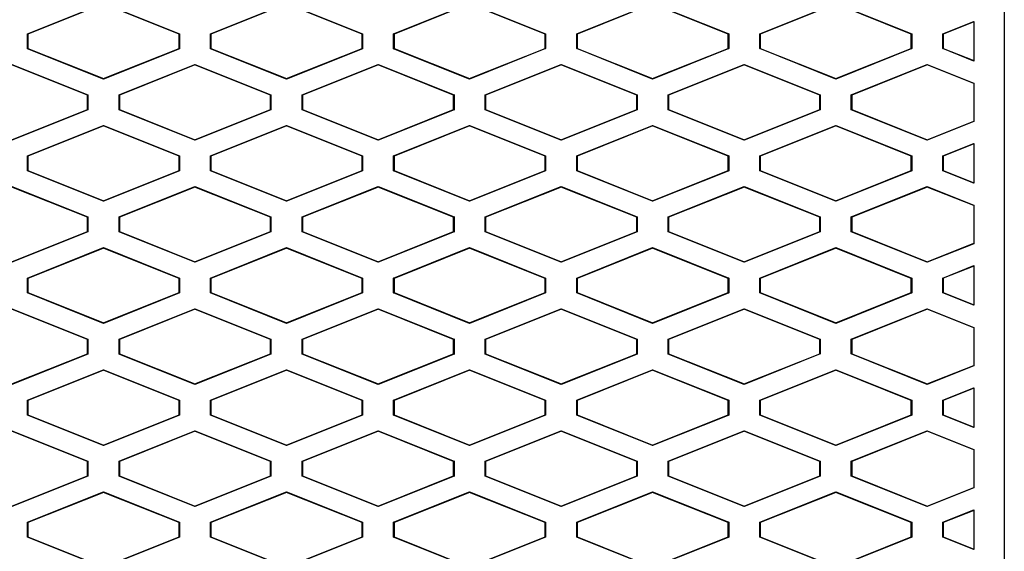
# Model space of a CAD drawing. Header units: millimetres. Extents: x -945 to 1227, y -951 to 1232.
# Tile 115 of 171: x 270 to 302, y 308 to 326. Entities that reach past the tile are written whole.
import ezdxf

# ---------------------------------------------------------------- set-up
doc = ezdxf.new("R2010")
doc.units = ezdxf.units.MM

msp = doc.modelspace()

# ---------------------------------------------------------------- linework, layer by layer
at = {"color": 7, "linetype": 'Continuous', "lineweight": 25}
for p, q in [((302.392, 339.529), (302.393, 291.619)), ((270.378, 325.273), (272.868, 326.269)), ((272.868, 326.254), (270.392, 325.263)), ((272.868, 326.269), (275.359, 325.273)), ((275.345, 325.263), (272.868, 326.254)), ((276.378, 325.273), (278.868, 326.269)), ((278.868, 326.254), (276.392, 325.263)), ((278.868, 326.269), (281.359, 325.273)), ((281.345, 325.263), (278.868, 326.254)), ((282.378, 325.273), (284.868, 326.269)), ((284.868, 326.254), (282.392, 325.263)), ((284.868, 326.269), (287.359, 325.273)), ((287.345, 325.263), (284.868, 326.254)), ((288.378, 325.273), (290.868, 326.269)), ((290.868, 326.254), (288.392, 325.263)), ((290.868, 326.269), (293.359, 325.273)), ((293.345, 325.263), (290.868, 326.254)), ((294.378, 325.273), (296.868, 326.269)), ((296.868, 326.254), (294.392, 325.263)), ((296.868, 326.269), (299.359, 325.273)), ((299.345, 325.263), (296.868, 326.254)), ((300.378, 325.273), (301.392, 325.679)), ((301.392, 325.664), (300.392, 325.264)), ((301.392, 325.679), (301.392, 324.38)), ((270.378, 324.785), (270.378, 325.273)), ((270.392, 325.263), (270.378, 325.273)), ((270.392, 325.263), (270.392, 324.795)), ((275.359, 325.273), (275.345, 325.263)), ((275.345, 324.795), (275.345, 325.263)), ((275.359, 325.273), (275.359, 324.785)), ((276.378, 324.785), (276.378, 325.273)), ((276.392, 325.263), (276.378, 325.273)), ((276.392, 325.263), (276.392, 324.795)), ((281.359, 325.273), (281.345, 325.263)), ((281.345, 324.795), (281.345, 325.263)), ((281.359, 325.273), (281.359, 324.785)), ((282.378, 324.785), (282.378, 325.273)), ((282.392, 325.263), (282.378, 325.273)), ((282.392, 325.263), (282.392, 324.795)), ((287.359, 325.273), (287.345, 325.263)), ((287.345, 324.795), (287.345, 325.263)), ((287.359, 325.273), (287.359, 324.786)), ((288.378, 324.786), (288.378, 325.273)), ((288.392, 325.263), (288.378, 325.273)), ((288.392, 325.263), (288.392, 324.795)), ((293.359, 325.273), (293.345, 325.263)), ((293.345, 324.795), (293.345, 325.263)), ((293.359, 325.273), (293.359, 324.786)), ((294.378, 324.786), (294.378, 325.273)), ((294.392, 325.263), (294.378, 325.273)), ((294.392, 325.263), (294.392, 324.795)), ((299.345, 325.263), (299.359, 325.273)), ((299.345, 324.795), (299.345, 325.263)), ((299.359, 325.273), (299.359, 324.786)), ((300.378, 324.786), (300.378, 325.273)), ((300.392, 325.264), (300.378, 325.273)), ((300.392, 325.264), (300.392, 324.795)), ((270.378, 324.785), (270.392, 324.795)), ((272.868, 323.789), (270.378, 324.785)), ((270.392, 324.795), (272.868, 323.804)), ((272.868, 323.804), (275.345, 324.795)), ((275.359, 324.785), (272.868, 323.789)), ((275.345, 324.795), (275.359, 324.785)), ((276.378, 324.785), (276.392, 324.795)), ((278.868, 323.789), (276.378, 324.785)), ((276.392, 324.795), (278.868, 323.804)), ((278.868, 323.804), (281.345, 324.795)), ((281.359, 324.785), (278.868, 323.789)), ((281.345, 324.795), (281.359, 324.785)), ((282.378, 324.785), (282.392, 324.795)), ((284.868, 323.789), (282.378, 324.785)), ((282.392, 324.795), (284.868, 323.804)), ((284.868, 323.804), (287.345, 324.795)), ((287.359, 324.786), (284.868, 323.789)), ((287.345, 324.795), (287.359, 324.786)), ((288.378, 324.786), (288.392, 324.795)), ((290.868, 323.789), (288.378, 324.786)), ((288.392, 324.795), (290.868, 323.804)), ((290.868, 323.804), (293.345, 324.795)), ((293.359, 324.786), (290.868, 323.789)), ((293.345, 324.795), (293.359, 324.786)), ((294.378, 324.786), (294.392, 324.795)), ((296.868, 323.789), (294.378, 324.786)), ((294.392, 324.795), (296.868, 323.804)), ((296.868, 323.804), (299.345, 324.795)), ((299.359, 324.786), (296.868, 323.789)), ((299.345, 324.795), (299.359, 324.786)), ((300.378, 324.786), (300.392, 324.795)), ((301.392, 324.38), (300.378, 324.786)), ((300.392, 324.795), (301.392, 324.395)), ((269.868, 324.269), (272.359, 323.273)), ((272.345, 323.263), (269.868, 324.254)), ((273.378, 323.273), (275.868, 324.269)), ((275.868, 324.254), (273.392, 323.263)), ((275.868, 324.269), (278.359, 323.273)), ((275.868, 324.254), (275.868, 324.269)), ((278.345, 323.263), (275.868, 324.254)), ((279.378, 323.273), (281.868, 324.269)), ((281.868, 324.254), (279.392, 323.263)), ((281.868, 324.269), (284.359, 323.273)), ((281.868, 324.254), (281.868, 324.269)), ((284.345, 323.263), (281.868, 324.254)), ((285.378, 323.273), (287.868, 324.269)), ((287.868, 324.254), (285.392, 323.263)), ((287.868, 324.269), (290.359, 323.273)), ((287.868, 324.254), (287.868, 324.269)), ((290.345, 323.263), (287.868, 324.254)), ((291.378, 323.273), (293.868, 324.269)), ((293.868, 324.254), (291.392, 323.263)), ((293.868, 324.269), (296.359, 323.273)), ((293.868, 324.254), (293.868, 324.269)), ((296.345, 323.263), (293.868, 324.254)), ((297.378, 323.273), (299.868, 324.269)), ((299.868, 324.254), (297.392, 323.263)), ((299.868, 324.269), (301.392, 323.659)), ((299.868, 324.254), (299.868, 324.269)), ((301.392, 323.644), (299.868, 324.254)), ((272.868, 323.804), (272.868, 323.789)), ((278.868, 323.804), (278.868, 323.789)), ((284.868, 323.804), (284.868, 323.789)), ((290.868, 323.804), (290.868, 323.789)), ((296.868, 323.804), (296.868, 323.789)), ((301.392, 323.659), (301.392, 322.399)), ((272.345, 323.263), (272.359, 323.273)), ((272.345, 322.795), (272.345, 323.263)), ((272.359, 323.273), (272.359, 322.785)), ((273.378, 322.785), (273.378, 323.273)), ((273.392, 323.263), (273.378, 323.273)), ((273.392, 323.263), (273.392, 322.795)), ((278.359, 323.273), (278.345, 323.263)), ((278.345, 322.795), (278.345, 323.263)), ((278.359, 323.273), (278.359, 322.785)), ((279.378, 322.785), (279.378, 323.273)), ((279.392, 323.263), (279.378, 323.273)), ((279.392, 323.263), (279.392, 322.795)), ((284.359, 323.273), (284.345, 323.263)), ((284.345, 322.795), (284.345, 323.263)), ((284.359, 323.273), (284.359, 322.785)), ((285.378, 322.785), (285.378, 323.273)), ((285.392, 323.263), (285.378, 323.273)), ((285.392, 323.263), (285.392, 322.795)), ((290.359, 323.273), (290.345, 323.263)), ((290.345, 322.795), (290.345, 323.263)), ((290.359, 323.273), (290.359, 322.785)), ((291.378, 322.785), (291.378, 323.273)), ((291.392, 323.263), (291.378, 323.273)), ((291.392, 323.263), (291.392, 322.795)), ((296.359, 323.273), (296.345, 323.263)), ((296.345, 322.795), (296.345, 323.263)), ((296.359, 323.273), (296.359, 322.786)), ((297.378, 322.786), (297.378, 323.273)), ((297.392, 323.263), (297.378, 323.273)), ((297.392, 323.263), (297.392, 322.795)), ((269.868, 321.804), (272.345, 322.795)), ((272.359, 322.785), (269.868, 321.789)), ((272.345, 322.795), (272.359, 322.785)), ((273.392, 322.795), (273.378, 322.785)), ((275.868, 321.789), (273.378, 322.785)), ((273.392, 322.795), (275.868, 321.804)), ((275.868, 321.804), (278.345, 322.795)), ((278.359, 322.785), (275.868, 321.789)), ((278.345, 322.795), (278.359, 322.785)), ((279.392, 322.795), (279.378, 322.785)), ((281.868, 321.789), (279.378, 322.785)), ((279.392, 322.795), (281.868, 321.804)), ((281.868, 321.804), (284.345, 322.795)), ((284.359, 322.785), (281.868, 321.789)), ((284.345, 322.795), (284.359, 322.785)), ((285.392, 322.795), (285.378, 322.785)), ((287.868, 321.789), (285.378, 322.785)), ((285.392, 322.795), (287.868, 321.804)), ((287.868, 321.804), (290.345, 322.795)), ((290.359, 322.785), (287.868, 321.789)), ((290.345, 322.795), (290.359, 322.785)), ((291.392, 322.795), (291.378, 322.785)), ((293.868, 321.789), (291.378, 322.785)), ((291.392, 322.795), (293.868, 321.804)), ((293.868, 321.804), (296.345, 322.795)), ((296.359, 322.786), (293.868, 321.789)), ((296.345, 322.795), (296.359, 322.786)), ((297.392, 322.795), (297.378, 322.786)), ((299.868, 321.789), (297.378, 322.786)), ((297.392, 322.795), (299.868, 321.804)), ((299.868, 321.804), (301.392, 322.414)), ((301.392, 322.399), (299.868, 321.789)), ((270.378, 321.273), (272.868, 322.269)), ((272.868, 322.254), (270.392, 321.263)), ((272.868, 322.269), (275.359, 321.273)), ((272.868, 322.254), (272.868, 322.269)), ((275.345, 321.263), (272.868, 322.254)), ((276.378, 321.273), (278.868, 322.269)), ((278.868, 322.254), (276.392, 321.263)), ((278.868, 322.269), (281.359, 321.273)), ((278.868, 322.254), (278.868, 322.269)), ((281.345, 321.263), (278.868, 322.254)), ((282.378, 321.273), (284.868, 322.269)), ((284.868, 322.254), (282.392, 321.263)), ((284.868, 322.269), (287.359, 321.273)), ((284.868, 322.254), (284.868, 322.269)), ((287.345, 321.263), (284.868, 322.254)), ((288.378, 321.273), (290.868, 322.269)), ((290.868, 322.254), (288.392, 321.263)), ((290.868, 322.269), (293.359, 321.273)), ((290.868, 322.254), (290.868, 322.269)), ((293.345, 321.263), (290.868, 322.254)), ((294.378, 321.273), (296.868, 322.269)), ((296.868, 322.254), (294.392, 321.263)), ((296.868, 322.269), (299.359, 321.273)), ((296.868, 322.254), (296.868, 322.269)), ((299.345, 321.263), (296.868, 322.254)), ((275.868, 321.804), (275.868, 321.789)), ((281.868, 321.804), (281.868, 321.789)), ((287.868, 321.804), (287.868, 321.789)), ((293.868, 321.804), (293.868, 321.789)), ((299.868, 321.789), (299.868, 321.804)), ((300.378, 321.273), (301.392, 321.679)), ((301.392, 321.664), (300.392, 321.264)), ((301.392, 321.679), (301.392, 320.38)), ((270.378, 320.785), (270.378, 321.273)), ((270.392, 321.263), (270.378, 321.273)), ((270.392, 321.263), (270.392, 320.795)), ((275.359, 321.273), (275.345, 321.263)), ((275.345, 320.795), (275.345, 321.263)), ((275.359, 321.273), (275.359, 320.785)), ((276.378, 320.785), (276.378, 321.273)), ((276.392, 321.263), (276.378, 321.273)), ((276.392, 321.263), (276.392, 320.795)), ((281.359, 321.273), (281.345, 321.263)), ((281.345, 320.795), (281.345, 321.263)), ((281.359, 321.273), (281.359, 320.785)), ((282.378, 320.785), (282.378, 321.273)), ((282.392, 321.263), (282.378, 321.273)), ((282.392, 321.263), (282.392, 320.795)), ((287.359, 321.273), (287.345, 321.263)), ((287.345, 320.795), (287.345, 321.263)), ((287.359, 321.273), (287.359, 320.786)), ((288.378, 320.786), (288.378, 321.273)), ((288.392, 321.263), (288.378, 321.273)), ((288.392, 321.263), (288.392, 320.795)), ((293.359, 321.273), (293.345, 321.263)), ((293.345, 320.795), (293.345, 321.263)), ((293.359, 321.273), (293.359, 320.786)), ((294.378, 320.786), (294.378, 321.273)), ((294.392, 321.263), (294.378, 321.273)), ((294.392, 321.263), (294.392, 320.795)), ((299.345, 321.263), (299.359, 321.273)), ((299.345, 320.795), (299.345, 321.263)), ((299.359, 321.273), (299.359, 320.786)), ((300.378, 320.786), (300.378, 321.273)), ((300.392, 321.264), (300.378, 321.273)), ((300.392, 321.264), (300.392, 320.795)), ((270.378, 320.785), (270.392, 320.795)), ((272.868, 319.789), (270.378, 320.785)), ((270.392, 320.795), (272.868, 319.804)), ((272.868, 319.804), (275.345, 320.795)), ((275.359, 320.785), (272.868, 319.789)), ((275.345, 320.795), (275.359, 320.785)), ((276.378, 320.785), (276.392, 320.795)), ((278.868, 319.789), (276.378, 320.785)), ((276.392, 320.795), (278.868, 319.804)), ((278.868, 319.804), (281.345, 320.795)), ((281.359, 320.785), (278.868, 319.789)), ((281.345, 320.795), (281.359, 320.785)), ((282.378, 320.785), (282.392, 320.795)), ((284.868, 319.789), (282.378, 320.785)), ((282.392, 320.795), (284.868, 319.804)), ((284.868, 319.804), (287.345, 320.795)), ((287.359, 320.786), (284.868, 319.789)), ((287.345, 320.795), (287.359, 320.786)), ((288.378, 320.786), (288.392, 320.795)), ((290.868, 319.789), (288.378, 320.786)), ((288.392, 320.795), (290.868, 319.804)), ((290.868, 319.804), (293.345, 320.795)), ((293.359, 320.786), (290.868, 319.789)), ((293.345, 320.795), (293.359, 320.786)), ((294.378, 320.786), (294.392, 320.795)), ((296.868, 319.789), (294.378, 320.786)), ((294.392, 320.795), (296.868, 319.804)), ((296.868, 319.804), (299.345, 320.795)), ((299.359, 320.786), (296.868, 319.789)), ((299.345, 320.795), (299.359, 320.786)), ((300.378, 320.786), (300.392, 320.795)), ((301.392, 320.38), (300.378, 320.786)), ((300.392, 320.795), (301.392, 320.395)), ((269.868, 320.269), (272.359, 319.273)), ((272.345, 319.263), (269.868, 320.254)), ((273.378, 319.273), (275.868, 320.269)), ((275.868, 320.254), (273.392, 319.263)), ((275.868, 320.269), (278.359, 319.273)), ((275.868, 320.254), (275.868, 320.269)), ((278.345, 319.263), (275.868, 320.254)), ((279.378, 319.273), (281.868, 320.269)), ((281.868, 320.254), (279.392, 319.263)), ((281.868, 320.269), (284.359, 319.273)), ((281.868, 320.254), (281.868, 320.269)), ((284.345, 319.263), (281.868, 320.254)), ((285.378, 319.273), (287.868, 320.269)), ((287.868, 320.254), (285.392, 319.263)), ((287.868, 320.269), (290.359, 319.273)), ((287.868, 320.254), (287.868, 320.269)), ((290.345, 319.263), (287.868, 320.254)), ((291.378, 319.273), (293.868, 320.269)), ((293.868, 320.254), (291.392, 319.263)), ((293.868, 320.269), (296.359, 319.273)), ((293.868, 320.254), (293.868, 320.269)), ((296.345, 319.263), (293.868, 320.254)), ((297.378, 319.273), (299.868, 320.269)), ((299.868, 320.254), (297.392, 319.263)), ((299.868, 320.269), (301.392, 319.659)), ((299.868, 320.254), (299.868, 320.269)), ((301.392, 319.644), (299.868, 320.254)), ((272.868, 319.804), (272.868, 319.789)), ((278.868, 319.804), (278.868, 319.789)), ((284.868, 319.804), (284.868, 319.789)), ((290.868, 319.804), (290.868, 319.789)), ((296.868, 319.804), (296.868, 319.789)), ((301.392, 319.659), (301.392, 318.399)), ((272.345, 319.263), (272.359, 319.273)), ((272.345, 318.795), (272.345, 319.263)), ((272.359, 319.273), (272.359, 318.785)), ((273.378, 318.785), (273.378, 319.273)), ((273.392, 319.263), (273.378, 319.273)), ((273.392, 319.263), (273.392, 318.795)), ((278.359, 319.273), (278.345, 319.263)), ((278.345, 318.795), (278.345, 319.263)), ((278.359, 319.273), (278.359, 318.785)), ((279.378, 318.785), (279.378, 319.273)), ((279.392, 319.263), (279.378, 319.273)), ((279.392, 319.263), (279.392, 318.795)), ((284.359, 319.273), (284.345, 319.263)), ((284.345, 318.795), (284.345, 319.263)), ((284.359, 319.273), (284.359, 318.785)), ((285.378, 318.785), (285.378, 319.273)), ((285.392, 319.263), (285.378, 319.273)), ((285.392, 319.263), (285.392, 318.795)), ((290.359, 319.273), (290.345, 319.263)), ((290.345, 318.795), (290.345, 319.263)), ((290.359, 319.273), (290.359, 318.785)), ((291.378, 318.785), (291.378, 319.273)), ((291.392, 319.263), (291.378, 319.273)), ((291.392, 319.263), (291.392, 318.795)), ((296.359, 319.273), (296.345, 319.263)), ((296.345, 318.795), (296.345, 319.263)), ((296.359, 319.273), (296.359, 318.786)), ((297.378, 318.786), (297.378, 319.273)), ((297.392, 319.263), (297.378, 319.273)), ((297.392, 319.263), (297.392, 318.795)), ((269.868, 317.804), (272.345, 318.795)), ((272.359, 318.785), (269.868, 317.789)), ((272.345, 318.795), (272.359, 318.785)), ((273.392, 318.795), (273.378, 318.785)), ((275.868, 317.789), (273.378, 318.785)), ((273.392, 318.795), (275.868, 317.804)), ((275.868, 317.804), (278.345, 318.795)), ((278.359, 318.785), (275.868, 317.789)), ((278.345, 318.795), (278.359, 318.785)), ((279.392, 318.795), (279.378, 318.785)), ((281.868, 317.789), (279.378, 318.785)), ((279.392, 318.795), (281.868, 317.804)), ((281.868, 317.804), (284.345, 318.795)), ((284.359, 318.785), (281.868, 317.789)), ((284.345, 318.795), (284.359, 318.785)), ((285.392, 318.795), (285.378, 318.785)), ((287.868, 317.789), (285.378, 318.785)), ((285.392, 318.795), (287.868, 317.804)), ((287.868, 317.804), (290.345, 318.795)), ((290.359, 318.785), (287.868, 317.789)), ((290.345, 318.795), (290.359, 318.785)), ((291.392, 318.795), (291.378, 318.785)), ((293.868, 317.789), (291.378, 318.785)), ((291.392, 318.795), (293.868, 317.804)), ((293.868, 317.804), (296.345, 318.795)), ((296.359, 318.786), (293.868, 317.789)), ((296.345, 318.795), (296.359, 318.786)), ((297.392, 318.795), (297.378, 318.786)), ((299.868, 317.789), (297.378, 318.786)), ((297.392, 318.795), (299.868, 317.804)), ((270.378, 317.273), (272.868, 318.269)), ((272.868, 318.254), (270.392, 317.263)), ((272.868, 318.269), (275.359, 317.273)), ((272.868, 318.254), (272.868, 318.269)), ((275.345, 317.263), (272.868, 318.254)), ((276.378, 317.273), (278.868, 318.269)), ((278.868, 318.254), (276.392, 317.263)), ((278.868, 318.269), (281.359, 317.273)), ((278.868, 318.254), (278.868, 318.269)), ((281.345, 317.263), (278.868, 318.254)), ((282.378, 317.273), (284.868, 318.269)), ((284.868, 318.254), (282.392, 317.263)), ((284.868, 318.269), (287.359, 317.273)), ((284.868, 318.254), (284.868, 318.269)), ((287.345, 317.263), (284.868, 318.254)), ((288.378, 317.273), (290.868, 318.269)), ((290.868, 318.254), (288.392, 317.263)), ((290.868, 318.269), (293.359, 317.273)), ((290.868, 318.254), (290.868, 318.269)), ((293.345, 317.263), (290.868, 318.254)), ((294.378, 317.273), (296.868, 318.269)), ((296.868, 318.254), (294.392, 317.263)), ((296.868, 318.269), (299.359, 317.273)), ((296.868, 318.254), (296.868, 318.269)), ((299.345, 317.263), (296.868, 318.254)), ((299.868, 317.804), (301.392, 318.414)), ((301.392, 318.399), (299.868, 317.789)), ((275.868, 317.804), (275.868, 317.789)), ((281.868, 317.804), (281.868, 317.789)), ((287.868, 317.804), (287.868, 317.789)), ((293.868, 317.804), (293.868, 317.789)), ((299.868, 317.789), (299.868, 317.804)), ((300.378, 317.273), (301.392, 317.679)), ((301.392, 317.664), (300.392, 317.264)), ((301.392, 317.679), (301.392, 316.38)), ((270.378, 316.785), (270.378, 317.273)), ((270.392, 317.263), (270.378, 317.273)), ((270.392, 317.263), (270.392, 316.795)), ((275.359, 317.273), (275.345, 317.263)), ((275.345, 316.795), (275.345, 317.263)), ((275.359, 317.273), (275.359, 316.785)), ((276.378, 316.785), (276.378, 317.273)), ((276.392, 317.263), (276.378, 317.273)), ((276.392, 317.263), (276.392, 316.795)), ((281.359, 317.273), (281.345, 317.263)), ((281.345, 316.795), (281.345, 317.263)), ((281.359, 317.273), (281.359, 316.785)), ((282.378, 316.785), (282.378, 317.273)), ((282.392, 317.263), (282.378, 317.273)), ((282.392, 317.263), (282.392, 316.795)), ((287.359, 317.273), (287.345, 317.263)), ((287.345, 316.795), (287.345, 317.263)), ((287.359, 317.273), (287.359, 316.786)), ((288.378, 316.786), (288.378, 317.273)), ((288.392, 317.263), (288.378, 317.273)), ((288.392, 317.263), (288.392, 316.795)), ((293.359, 317.273), (293.345, 317.263)), ((293.345, 316.795), (293.345, 317.263)), ((293.359, 317.273), (293.359, 316.786)), ((294.378, 316.786), (294.378, 317.273)), ((294.392, 317.263), (294.378, 317.273)), ((294.392, 317.263), (294.392, 316.795)), ((299.345, 317.263), (299.359, 317.273)), ((299.345, 316.795), (299.345, 317.263)), ((299.359, 317.273), (299.359, 316.786)), ((300.378, 316.786), (300.378, 317.273)), ((300.392, 317.264), (300.378, 317.273)), ((300.392, 317.264), (300.392, 316.795)), ((270.378, 316.785), (270.392, 316.795)), ((272.868, 315.789), (270.378, 316.785)), ((270.392, 316.795), (272.868, 315.804)), ((272.868, 315.804), (275.345, 316.795)), ((275.359, 316.785), (272.868, 315.789)), ((275.345, 316.795), (275.359, 316.785)), ((276.378, 316.785), (276.392, 316.795)), ((278.868, 315.789), (276.378, 316.785)), ((276.392, 316.795), (278.868, 315.804)), ((278.868, 315.804), (281.345, 316.795)), ((281.359, 316.785), (278.868, 315.789)), ((281.345, 316.795), (281.359, 316.785)), ((282.378, 316.785), (282.392, 316.795)), ((284.868, 315.789), (282.378, 316.785)), ((282.392, 316.795), (284.868, 315.804)), ((284.868, 315.804), (287.345, 316.795)), ((287.359, 316.786), (284.868, 315.789)), ((287.345, 316.795), (287.359, 316.786)), ((288.378, 316.786), (288.392, 316.795)), ((290.868, 315.789), (288.378, 316.786)), ((288.392, 316.795), (290.868, 315.804)), ((290.868, 315.804), (293.345, 316.795)), ((293.359, 316.786), (290.868, 315.789)), ((293.345, 316.795), (293.359, 316.786)), ((294.378, 316.786), (294.392, 316.795)), ((296.868, 315.789), (294.378, 316.786)), ((294.392, 316.795), (296.868, 315.804)), ((296.868, 315.804), (299.345, 316.795)), ((299.359, 316.786), (296.868, 315.789)), ((299.345, 316.795), (299.359, 316.786)), ((300.378, 316.786), (300.392, 316.795)), ((301.392, 316.38), (300.378, 316.786)), ((300.392, 316.795), (301.392, 316.395)), ((269.868, 316.269), (272.359, 315.273)), ((272.345, 315.263), (269.868, 316.254)), ((273.378, 315.273), (275.868, 316.269)), ((275.868, 316.254), (273.392, 315.263)), ((275.868, 316.269), (278.359, 315.273)), ((275.868, 316.254), (275.868, 316.269)), ((278.345, 315.263), (275.868, 316.254)), ((279.378, 315.273), (281.868, 316.269)), ((281.868, 316.254), (279.392, 315.263)), ((281.868, 316.269), (284.359, 315.273)), ((281.868, 316.254), (281.868, 316.269)), ((284.345, 315.263), (281.868, 316.254)), ((285.378, 315.273), (287.868, 316.269)), ((287.868, 316.254), (285.392, 315.263)), ((287.868, 316.269), (290.359, 315.273)), ((287.868, 316.254), (287.868, 316.269)), ((290.345, 315.263), (287.868, 316.254)), ((291.378, 315.273), (293.868, 316.269)), ((293.868, 316.254), (291.392, 315.263)), ((293.868, 316.269), (296.359, 315.273)), ((293.868, 316.254), (293.868, 316.269)), ((296.345, 315.263), (293.868, 316.254)), ((297.378, 315.273), (299.868, 316.269)), ((299.868, 316.254), (297.392, 315.263)), ((299.868, 316.269), (301.392, 315.659)), ((299.868, 316.254), (299.868, 316.269)), ((301.392, 315.644), (299.868, 316.254)), ((272.868, 315.804), (272.868, 315.789)), ((278.868, 315.804), (278.868, 315.789)), ((284.868, 315.804), (284.868, 315.789)), ((290.868, 315.804), (290.868, 315.789)), ((296.868, 315.804), (296.868, 315.789)), ((301.392, 315.659), (301.392, 314.399)), ((272.345, 315.263), (272.359, 315.273)), ((272.345, 314.795), (272.345, 315.263)), ((272.359, 315.273), (272.359, 314.785)), ((273.378, 314.785), (273.378, 315.273)), ((273.392, 315.263), (273.378, 315.273)), ((273.392, 315.263), (273.392, 314.795)), ((278.359, 315.273), (278.345, 315.263)), ((278.345, 314.795), (278.345, 315.263)), ((278.359, 315.273), (278.359, 314.785)), ((279.378, 314.785), (279.378, 315.273)), ((279.392, 315.263), (279.378, 315.273)), ((279.392, 315.263), (279.392, 314.795)), ((284.359, 315.273), (284.345, 315.263)), ((284.345, 314.795), (284.345, 315.263)), ((284.359, 315.273), (284.359, 314.785)), ((285.378, 314.785), (285.378, 315.273)), ((285.392, 315.263), (285.378, 315.273)), ((285.392, 315.263), (285.392, 314.795)), ((290.359, 315.273), (290.345, 315.263)), ((290.345, 314.795), (290.345, 315.263)), ((290.359, 315.273), (290.359, 314.785)), ((291.378, 314.785), (291.378, 315.273)), ((291.392, 315.263), (291.378, 315.273)), ((291.392, 315.263), (291.392, 314.795)), ((296.359, 315.273), (296.345, 315.263)), ((296.345, 314.795), (296.345, 315.263)), ((296.359, 315.273), (296.359, 314.786)), ((297.378, 314.786), (297.378, 315.273)), ((297.392, 315.263), (297.378, 315.273)), ((297.392, 315.263), (297.392, 314.795)), ((269.868, 313.804), (272.345, 314.795)), ((272.359, 314.785), (269.868, 313.789)), ((272.345, 314.795), (272.359, 314.785)), ((273.392, 314.795), (273.378, 314.785)), ((275.868, 313.789), (273.378, 314.785)), ((273.392, 314.795), (275.868, 313.804)), ((275.868, 313.804), (278.345, 314.795)), ((278.359, 314.785), (275.868, 313.789)), ((278.345, 314.795), (278.359, 314.785)), ((279.392, 314.795), (279.378, 314.785)), ((281.868, 313.789), (279.378, 314.785)), ((279.392, 314.795), (281.868, 313.804)), ((281.868, 313.804), (284.345, 314.795)), ((284.359, 314.785), (281.868, 313.789)), ((284.345, 314.795), (284.359, 314.785)), ((285.392, 314.795), (285.378, 314.785)), ((287.868, 313.789), (285.378, 314.785)), ((285.392, 314.795), (287.868, 313.804)), ((287.868, 313.804), (290.345, 314.795)), ((290.359, 314.785), (287.868, 313.789)), ((290.345, 314.795), (290.359, 314.785)), ((291.392, 314.795), (291.378, 314.785)), ((293.868, 313.789), (291.378, 314.785)), ((291.392, 314.795), (293.868, 313.804)), ((293.868, 313.804), (296.345, 314.795)), ((296.359, 314.786), (293.868, 313.789)), ((296.345, 314.795), (296.359, 314.786)), ((297.392, 314.795), (297.378, 314.786)), ((299.868, 313.789), (297.378, 314.786)), ((297.392, 314.795), (299.868, 313.804)), ((299.868, 313.804), (301.392, 314.414)), ((301.392, 314.399), (299.868, 313.789)), ((270.378, 313.273), (272.868, 314.269)), ((272.868, 314.254), (270.392, 313.263)), ((272.868, 314.269), (275.359, 313.273)), ((272.868, 314.254), (272.868, 314.269)), ((275.345, 313.263), (272.868, 314.254)), ((276.378, 313.273), (278.868, 314.269)), ((278.868, 314.254), (276.392, 313.263)), ((278.868, 314.269), (281.359, 313.273)), ((278.868, 314.254), (278.868, 314.269)), ((281.345, 313.263), (278.868, 314.254)), ((282.378, 313.273), (284.868, 314.269)), ((284.868, 314.254), (282.392, 313.263)), ((284.868, 314.269), (287.359, 313.273)), ((284.868, 314.254), (284.868, 314.269)), ((287.345, 313.263), (284.868, 314.254)), ((288.378, 313.273), (290.868, 314.269)), ((290.868, 314.254), (288.392, 313.263)), ((290.868, 314.269), (293.359, 313.273)), ((290.868, 314.254), (290.868, 314.269)), ((293.345, 313.263), (290.868, 314.254)), ((294.378, 313.273), (296.868, 314.269)), ((296.868, 314.254), (294.392, 313.263)), ((296.868, 314.269), (299.359, 313.273)), ((296.868, 314.254), (296.868, 314.269)), ((299.345, 313.263), (296.868, 314.254)), ((275.868, 313.804), (275.868, 313.789)), ((281.868, 313.804), (281.868, 313.789)), ((287.868, 313.804), (287.868, 313.789)), ((293.868, 313.804), (293.868, 313.789)), ((299.868, 313.789), (299.868, 313.804)), ((300.378, 313.273), (301.392, 313.679)), ((301.392, 313.664), (300.392, 313.264)), ((301.392, 313.679), (301.393, 312.38)), ((270.378, 312.785), (270.378, 313.273)), ((270.392, 313.263), (270.378, 313.273)), ((270.392, 313.263), (270.392, 312.795)), ((275.359, 313.273), (275.345, 313.263)), ((275.345, 312.795), (275.345, 313.263)), ((275.359, 313.273), (275.359, 312.785)), ((276.378, 312.785), (276.378, 313.273)), ((276.392, 313.263), (276.378, 313.273)), ((276.392, 313.263), (276.392, 312.795)), ((281.359, 313.273), (281.345, 313.263)), ((281.345, 312.795), (281.345, 313.263)), ((281.359, 313.273), (281.359, 312.785)), ((282.378, 312.785), (282.378, 313.273)), ((282.392, 313.263), (282.378, 313.273)), ((282.392, 313.263), (282.392, 312.795)), ((287.359, 313.273), (287.345, 313.263)), ((287.345, 312.795), (287.345, 313.263)), ((287.359, 313.273), (287.359, 312.786)), ((288.378, 312.786), (288.378, 313.273)), ((288.392, 313.263), (288.378, 313.273)), ((288.392, 313.263), (288.392, 312.795)), ((293.359, 313.273), (293.345, 313.263)), ((293.345, 312.795), (293.345, 313.263)), ((293.359, 313.273), (293.359, 312.786)), ((294.378, 312.786), (294.378, 313.273)), ((294.392, 313.263), (294.378, 313.273)), ((294.392, 313.263), (294.392, 312.795)), ((299.345, 313.263), (299.359, 313.273)), ((299.345, 312.795), (299.345, 313.263)), ((299.359, 313.273), (299.359, 312.786)), ((300.378, 312.786), (300.378, 313.273)), ((300.392, 313.264), (300.378, 313.273)), ((300.392, 313.264), (300.392, 312.795)), ((270.378, 312.785), (270.392, 312.795)), ((272.868, 311.789), (270.378, 312.785)), ((270.392, 312.795), (272.868, 311.804)), ((272.868, 311.804), (275.345, 312.795)), ((275.359, 312.785), (272.868, 311.789)), ((275.345, 312.795), (275.359, 312.785)), ((276.378, 312.785), (276.392, 312.795)), ((278.868, 311.789), (276.378, 312.785)), ((276.392, 312.795), (278.868, 311.804)), ((278.868, 311.804), (281.345, 312.795)), ((281.359, 312.785), (278.868, 311.789)), ((281.345, 312.795), (281.359, 312.785)), ((282.378, 312.785), (282.392, 312.795)), ((284.868, 311.789), (282.378, 312.785)), ((282.392, 312.795), (284.868, 311.804)), ((284.868, 311.804), (287.345, 312.795)), ((287.359, 312.786), (284.868, 311.789)), ((287.345, 312.795), (287.359, 312.786)), ((288.378, 312.786), (288.392, 312.795)), ((290.868, 311.789), (288.378, 312.786)), ((288.392, 312.795), (290.868, 311.804)), ((290.868, 311.804), (293.345, 312.795)), ((293.359, 312.786), (290.868, 311.789)), ((293.345, 312.795), (293.359, 312.786)), ((294.378, 312.786), (294.392, 312.795)), ((296.868, 311.789), (294.378, 312.786)), ((294.392, 312.795), (296.868, 311.804)), ((296.868, 311.804), (299.345, 312.795)), ((299.359, 312.786), (296.868, 311.789)), ((299.345, 312.795), (299.359, 312.786)), ((300.378, 312.786), (300.392, 312.795)), ((301.393, 312.38), (300.378, 312.786)), ((300.392, 312.795), (301.393, 312.395)), ((269.868, 312.269), (272.359, 311.273)), ((272.345, 311.263), (269.868, 312.254)), ((273.378, 311.273), (275.868, 312.269)), ((275.868, 312.254), (273.392, 311.263)), ((275.868, 312.269), (278.359, 311.273)), ((275.868, 312.254), (275.868, 312.269)), ((278.345, 311.263), (275.868, 312.254)), ((279.378, 311.273), (281.868, 312.269)), ((281.868, 312.254), (279.392, 311.263)), ((281.868, 312.269), (284.359, 311.273)), ((281.868, 312.254), (281.868, 312.269)), ((284.345, 311.263), (281.868, 312.254)), ((285.378, 311.273), (287.868, 312.269)), ((287.868, 312.254), (285.392, 311.263)), ((287.868, 312.269), (290.359, 311.273)), ((287.868, 312.254), (287.868, 312.269)), ((290.345, 311.263), (287.868, 312.254)), ((291.378, 311.273), (293.868, 312.269)), ((293.868, 312.254), (291.392, 311.263)), ((293.868, 312.269), (296.359, 311.273)), ((293.868, 312.254), (293.868, 312.269)), ((296.345, 311.263), (293.868, 312.254)), ((297.378, 311.273), (299.868, 312.269)), ((299.868, 312.254), (297.392, 311.263)), ((299.868, 312.269), (301.393, 311.659)), ((299.868, 312.254), (299.868, 312.269)), ((301.393, 311.644), (299.868, 312.254)), ((272.868, 311.804), (272.868, 311.789)), ((278.868, 311.804), (278.868, 311.789)), ((284.868, 311.804), (284.868, 311.789)), ((290.868, 311.804), (290.868, 311.789)), ((296.868, 311.804), (296.868, 311.789)), ((301.393, 311.659), (301.393, 310.399)), ((272.345, 311.263), (272.359, 311.273)), ((272.345, 310.795), (272.345, 311.263)), ((272.359, 311.273), (272.359, 310.785)), ((273.378, 310.785), (273.378, 311.273)), ((273.392, 311.263), (273.378, 311.273)), ((273.392, 311.263), (273.392, 310.795)), ((278.359, 311.273), (278.345, 311.263)), ((278.345, 310.795), (278.345, 311.263)), ((278.359, 311.273), (278.359, 310.785)), ((279.378, 310.785), (279.378, 311.273)), ((279.392, 311.263), (279.378, 311.273)), ((279.392, 311.263), (279.392, 310.795)), ((284.359, 311.273), (284.345, 311.263)), ((284.345, 310.795), (284.345, 311.263)), ((284.359, 311.273), (284.359, 310.785)), ((285.378, 310.785), (285.378, 311.273)), ((285.392, 311.263), (285.378, 311.273)), ((285.392, 311.263), (285.392, 310.795)), ((290.359, 311.273), (290.345, 311.263)), ((290.345, 310.795), (290.345, 311.263)), ((290.359, 311.273), (290.359, 310.785)), ((291.378, 310.785), (291.378, 311.273)), ((291.392, 311.263), (291.378, 311.273)), ((291.392, 311.263), (291.392, 310.795)), ((296.359, 311.273), (296.345, 311.263)), ((296.345, 310.795), (296.345, 311.263)), ((296.359, 311.273), (296.359, 310.786)), ((297.378, 310.786), (297.378, 311.273)), ((297.392, 311.263), (297.378, 311.273)), ((297.392, 311.263), (297.392, 310.795)), ((269.868, 309.804), (272.345, 310.795)), ((272.359, 310.785), (269.868, 309.789)), ((272.345, 310.795), (272.359, 310.785)), ((273.392, 310.795), (273.378, 310.785)), ((275.868, 309.789), (273.378, 310.785)), ((273.392, 310.795), (275.868, 309.804)), ((275.868, 309.804), (278.345, 310.795)), ((278.359, 310.785), (275.868, 309.789)), ((278.345, 310.795), (278.359, 310.785)), ((279.392, 310.795), (279.378, 310.785)), ((281.868, 309.789), (279.378, 310.785)), ((279.392, 310.795), (281.868, 309.804)), ((281.868, 309.804), (284.345, 310.795)), ((284.359, 310.785), (281.868, 309.789)), ((284.345, 310.795), (284.359, 310.785)), ((285.392, 310.795), (285.378, 310.785)), ((287.868, 309.789), (285.378, 310.785)), ((285.392, 310.795), (287.868, 309.804)), ((287.868, 309.804), (290.345, 310.795)), ((290.359, 310.785), (287.868, 309.789)), ((290.345, 310.795), (290.359, 310.785)), ((291.392, 310.795), (291.378, 310.785)), ((293.868, 309.789), (291.378, 310.785)), ((291.392, 310.795), (293.868, 309.804)), ((293.868, 309.804), (296.345, 310.795)), ((296.359, 310.786), (293.868, 309.789)), ((296.345, 310.795), (296.359, 310.786)), ((297.392, 310.795), (297.378, 310.786)), ((299.868, 309.789), (297.378, 310.786)), ((297.392, 310.795), (299.868, 309.804)), ((270.378, 309.273), (272.868, 310.269)), ((272.868, 310.254), (270.392, 309.263)), ((272.868, 310.269), (275.359, 309.273)), ((272.868, 310.254), (272.868, 310.269)), ((275.345, 309.263), (272.868, 310.254)), ((276.378, 309.273), (278.868, 310.269)), ((278.868, 310.254), (276.392, 309.263)), ((278.868, 310.269), (281.359, 309.273)), ((278.868, 310.254), (278.868, 310.269)), ((281.345, 309.263), (278.868, 310.254)), ((282.378, 309.273), (284.868, 310.269)), ((284.868, 310.254), (282.392, 309.263)), ((284.868, 310.269), (287.359, 309.273)), ((284.868, 310.254), (284.868, 310.269)), ((287.345, 309.263), (284.868, 310.254)), ((288.378, 309.273), (290.868, 310.269)), ((290.868, 310.254), (288.392, 309.263)), ((290.868, 310.269), (293.359, 309.273)), ((290.868, 310.254), (290.868, 310.269)), ((293.345, 309.263), (290.868, 310.254)), ((294.378, 309.273), (296.868, 310.269)), ((296.868, 310.254), (294.392, 309.263)), ((296.868, 310.269), (299.359, 309.273)), ((296.868, 310.254), (296.868, 310.269)), ((299.345, 309.263), (296.868, 310.254)), ((299.868, 309.804), (301.393, 310.414)), ((301.393, 310.399), (299.868, 309.789)), ((275.868, 309.804), (275.868, 309.789)), ((281.868, 309.804), (281.868, 309.789)), ((287.868, 309.804), (287.868, 309.789)), ((293.868, 309.804), (293.868, 309.789)), ((299.868, 309.789), (299.868, 309.804)), ((300.378, 309.273), (301.393, 309.679)), ((301.393, 309.664), (300.392, 309.264)), ((301.393, 309.679), (301.393, 308.38)), ((270.378, 308.785), (270.378, 309.273)), ((270.392, 309.263), (270.378, 309.273)), ((270.392, 309.263), (270.392, 308.795)), ((275.359, 309.273), (275.345, 309.263)), ((275.345, 308.795), (275.345, 309.263)), ((275.359, 309.273), (275.359, 308.785)), ((276.378, 308.785), (276.378, 309.273)), ((276.392, 309.263), (276.378, 309.273)), ((276.392, 309.263), (276.392, 308.795)), ((281.359, 309.273), (281.345, 309.263)), ((281.345, 308.795), (281.345, 309.263)), ((281.359, 309.273), (281.359, 308.785)), ((282.378, 308.785), (282.378, 309.273)), ((282.392, 309.263), (282.378, 309.273)), ((282.392, 309.263), (282.392, 308.795)), ((287.359, 309.273), (287.345, 309.263)), ((287.345, 308.795), (287.345, 309.263)), ((287.359, 309.273), (287.359, 308.786)), ((288.378, 308.786), (288.378, 309.273)), ((288.392, 309.263), (288.378, 309.273)), ((288.392, 309.263), (288.392, 308.795)), ((293.359, 309.273), (293.345, 309.263)), ((293.345, 308.795), (293.345, 309.263)), ((293.359, 309.273), (293.359, 308.786)), ((294.378, 308.786), (294.378, 309.273)), ((294.392, 309.263), (294.378, 309.273)), ((294.392, 309.263), (294.392, 308.795)), ((299.345, 309.263), (299.359, 309.273)), ((299.345, 308.795), (299.345, 309.263)), ((299.359, 309.273), (299.359, 308.786)), ((300.378, 308.786), (300.378, 309.273)), ((300.392, 309.264), (300.378, 309.273)), ((300.392, 309.264), (300.392, 308.795)), ((270.378, 308.785), (270.392, 308.795)), ((272.868, 307.789), (270.378, 308.785)), ((270.392, 308.795), (272.868, 307.804)), ((272.868, 307.804), (275.345, 308.795)), ((275.359, 308.785), (272.868, 307.789)), ((275.345, 308.795), (275.359, 308.785)), ((276.378, 308.785), (276.392, 308.795)), ((278.868, 307.789), (276.378, 308.785)), ((276.392, 308.795), (278.868, 307.804)), ((278.868, 307.804), (281.345, 308.795)), ((281.359, 308.785), (278.868, 307.789)), ((281.345, 308.795), (281.359, 308.785)), ((282.378, 308.785), (282.392, 308.795)), ((284.868, 307.789), (282.378, 308.785)), ((282.392, 308.795), (284.868, 307.804)), ((284.868, 307.804), (287.345, 308.795)), ((287.359, 308.786), (284.868, 307.789)), ((287.345, 308.795), (287.359, 308.786)), ((288.378, 308.786), (288.392, 308.795)), ((290.868, 307.789), (288.378, 308.786)), ((288.392, 308.795), (290.868, 307.804)), ((290.868, 307.804), (293.345, 308.795)), ((293.359, 308.786), (290.868, 307.789)), ((293.345, 308.795), (293.359, 308.786)), ((294.378, 308.786), (294.392, 308.795)), ((296.868, 307.789), (294.378, 308.786)), ((294.392, 308.795), (296.868, 307.804)), ((296.868, 307.804), (299.345, 308.795)), ((299.359, 308.786), (296.868, 307.789)), ((299.345, 308.795), (299.359, 308.786)), ((300.378, 308.786), (300.392, 308.795)), ((301.393, 308.38), (300.378, 308.786)), ((300.392, 308.795), (301.393, 308.395))]:
    msp.add_line(p, q, dxfattribs=at)

doc.saveas('drawing.dxf')
